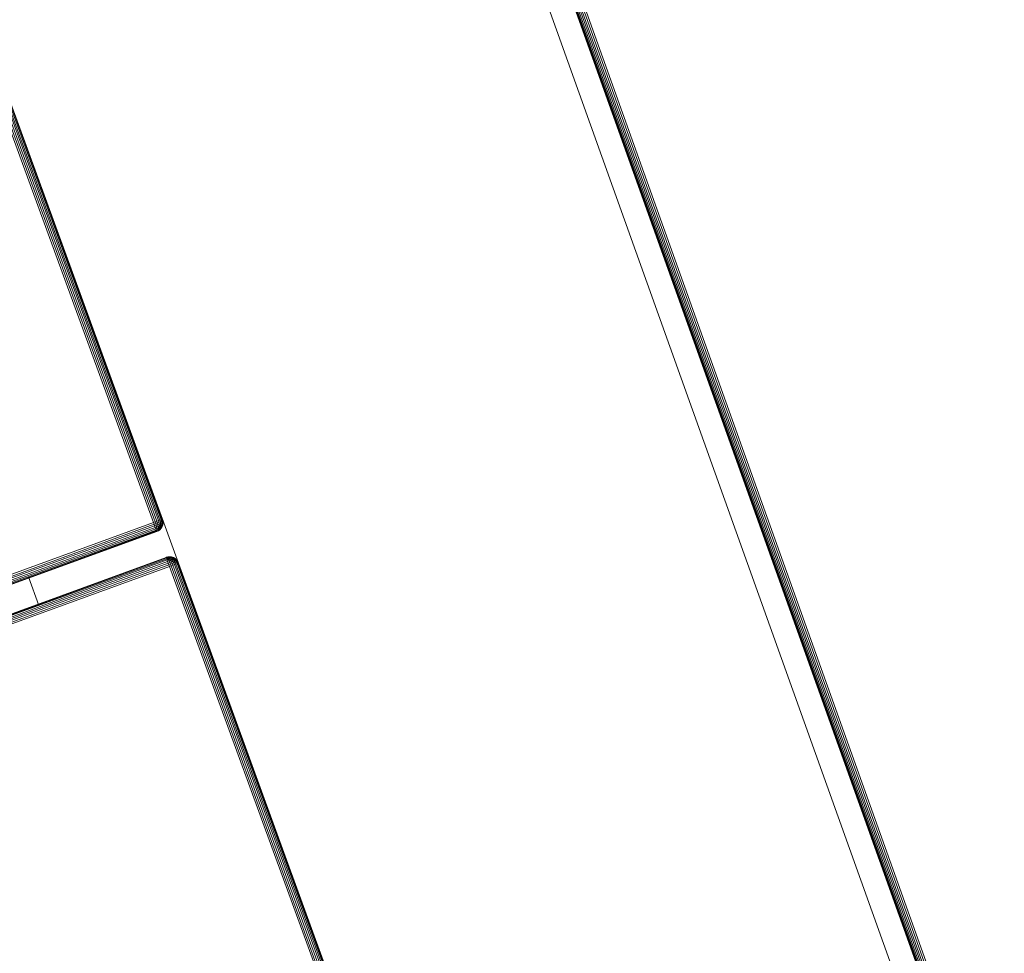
# Model space of a CAD drawing. Header units: millimetres. Extents: x -68595 to 26741, y -534 to 35396.
# Tile 85 of 172: x -56736 to -56534, y 25647 to 25839. Entities that reach past the tile are written whole.
import ezdxf

# ---------------------------------------------------------------- set-up
doc = ezdxf.new("R2010")
doc.units = ezdxf.units.MM
for name, color, linetype, lineweight, true_color in [('Furniture-1', 7, 'Continuous', 9, 0xaaaaaa), ('Kohvikulaud-1', 7, 'Continuous', 9, 0xaaaaaa), ('Kohvikutool-1', 7, 'Continuous', 9, 0xaaaaaa), ('Surface Pattern-1', 7, 'Continuous', 9, 0x232323)]:
    doc.layers.add(name, color=color, linetype=linetype, lineweight=lineweight, true_color=true_color)

# ---------------------------------------------------------------- blocks, each defined once
blk = doc.blocks.new('MA_Kohvikulaud - Kohvikulaud_DWG-V70-Sisehoov')
at = {"layer": 'Kohvikulaud-1'}
for p, q in [((354.88, 449.97), (263.88, 449.97)), ((263.88, 449.86), (354.88, 449.86)), ((263.88, 449.67), (354.88, 449.67)), ((354.88, 450), (355.24, 449.97)), ((354.88, 449.97), (354.88, 450)), ((355.24, 449.97), (354.88, 450)), ((354.88, 449.86), (354.88, 449.97)), ((354.88, 449.97), (355.24, 449.93)), ((354.88, 449.67), (354.88, 449.86)), ((354.88, 449.86), (355.24, 449.83)), ((354.88, 449.41), (354.88, 449.67)), ((354.88, 449.67), (355.24, 449.65)), ((354.89, 450), (364.51, 450)), ((355.24, 449.97), (355.61, 449.86)), ((355.61, 449.86), (355.24, 449.97)), ((355.24, 449.97), (355.24, 449.93)), ((355.61, 449.83), (355.24, 449.93)), ((355.24, 449.93), (355.24, 449.83)), ((355.24, 449.83), (355.61, 449.73)), ((355.24, 449.83), (355.24, 449.65)), ((355.61, 449.86), (355.97, 449.67)), ((355.97, 449.67), (355.61, 449.86)), ((355.61, 449.86), (355.61, 449.83)), ((355.97, 449.65), (355.61, 449.83)), ((355.61, 449.83), (355.61, 449.73)), ((355.61, 449.73), (355.97, 449.56)), ((355.61, 449.73), (355.61, 449.56)), ((355.97, 449.67), (356.29, 449.41)), ((356.29, 449.41), (355.97, 449.67)), ((355.97, 449.67), (355.97, 449.65)), ((363.09, 449.41), (363.41, 449.67)), ((363.41, 449.67), (363.09, 449.41)), ((363.41, 449.67), (363.76, 449.86)), ((363.76, 449.86), (363.41, 449.67)), ((363.76, 449.83), (363.41, 449.65)), ((363.41, 449.56), (363.76, 449.73)), ((363.41, 449.65), (363.41, 449.67)), ((363.76, 449.86), (364.14, 449.97)), ((364.14, 449.97), (363.76, 449.86)), ((364.14, 449.93), (363.76, 449.83)), ((363.76, 449.83), (363.76, 449.86)), ((363.76, 449.73), (364.14, 449.83)), ((363.76, 449.83), (363.76, 449.73)), ((363.76, 449.73), (363.76, 449.56)), ((364.14, 449.97), (364.5, 450)), ((364.5, 450), (364.14, 449.97)), ((364.14, 449.93), (364.14, 449.97)), ((364.14, 449.93), (364.5, 449.97)), ((364.14, 449.83), (364.14, 449.93)), ((364.14, 449.83), (364.5, 449.86)), ((364.14, 449.65), (364.14, 449.83)), ((364.14, 449.65), (364.5, 449.67)), ((364.5, 449.97), (364.5, 450)), ((364.5, 449.86), (364.5, 449.97)), ((455.5, 449.97), (364.5, 449.97)), ((364.5, 449.67), (364.5, 449.86)), ((364.5, 449.86), (455.5, 449.86)), ((364.5, 449.41), (364.5, 449.67)), ((364.5, 449.67), (455.5, 449.67)), ((263.88, 449.41), (354.88, 449.41)), ((263.88, 449.09), (354.88, 449.09)), ((263.88, 448.74), (354.88, 448.74)), ((263.88, 448.36), (354.88, 448.36)), ((354.88, 448), (263.88, 448)), ((354.88, 449.09), (354.88, 449.41)), ((354.88, 449.41), (355.24, 449.39)), ((354.88, 448.74), (354.88, 449.09)), ((354.88, 449.09), (355.24, 449.08)), ((354.88, 448.36), (354.88, 448.74)), ((354.88, 448.74), (355.24, 448.72)), ((354.88, 448), (354.88, 448.36)), ((354.88, 448.36), (355.24, 448.36)), ((354.88, -448), (354.88, 448)), ((354.88, 448), (355.24, 448)), ((355.24, 449.65), (355.61, 449.56)), ((355.24, 449.65), (355.24, 449.39)), ((355.24, 449.39), (355.61, 449.31)), ((355.24, 449.39), (355.24, 449.08)), ((355.24, 449.08), (355.61, 449.02)), ((355.24, 449.08), (355.24, 448.72)), ((355.24, 448.72), (355.61, 448.68)), ((355.24, 448.72), (355.24, 448.36)), ((355.24, 448.36), (355.61, 448.34)), ((355.24, 448), (355.24, 448.36)), ((355.24, 448), (355.61, 448)), ((355.24, 448), (355.24, -448)), ((355.61, 449.56), (355.97, 449.4)), ((355.61, 449.56), (355.61, 449.31)), ((355.61, 449.31), (355.97, 449.18)), ((355.61, 449.31), (355.61, 449.02)), ((355.61, 449.02), (355.97, 448.92)), ((355.61, 449.02), (355.61, 448.68)), ((355.61, 448.68), (355.97, 448.62)), ((355.61, 448.68), (355.61, 448.34)), ((355.61, 448.34), (355.97, 448.3)), ((355.61, 448), (355.61, 448.34)), ((355.61, 448), (355.97, 448)), ((355.61, -448), (355.61, 448)), ((356.29, 449.39), (355.97, 449.65)), ((355.97, 449.65), (355.97, 449.56)), ((355.97, 449.56), (356.29, 449.31)), ((355.97, 449.56), (355.97, 449.4)), ((355.97, 449.4), (356.29, 449.18)), ((355.97, 449.4), (355.97, 449.18)), ((355.97, 449.18), (356.29, 449)), ((355.97, 449.18), (355.97, 448.92)), ((355.97, 448.92), (356.29, 448.77)), ((355.97, 448.92), (355.97, 448.62)), ((355.97, 448.62), (356.29, 448.52)), ((355.97, 448.62), (355.97, 448.3)), ((355.97, 448.3), (356.29, 448.26)), ((355.97, 448), (355.97, 448.3)), ((355.97, 448), (356.29, 448)), ((355.97, -448), (355.97, 448)), ((356.29, 449.41), (356.55, 449.09)), ((356.55, 449.09), (356.29, 449.41)), ((356.29, 449.41), (356.29, 449.39)), ((356.55, 449.08), (356.29, 449.39)), ((356.29, 449.39), (356.29, 449.31)), ((356.29, 449.31), (356.55, 449.02)), ((356.29, 449.31), (356.29, 449.18)), ((356.29, 449.18), (356.55, 448.92)), ((356.29, 449.18), (356.29, 449)), ((356.29, 449), (356.55, 448.77)), ((356.29, 449), (356.29, 448.77)), ((356.29, 448.77), (356.55, 448.6)), ((356.29, 448.77), (356.29, 448.52)), ((356.29, 448.52), (356.55, 448.4)), ((356.29, 448.52), (356.29, 448.26)), ((356.29, 448.26), (356.55, 448.2)), ((356.29, 448), (356.29, 448.26)), ((356.29, 448), (356.55, 448)), ((356.29, -448), (356.29, 448)), ((356.55, 449.09), (356.73, 448.74)), ((356.55, 449.09), (356.73, 448.73)), ((356.55, 449.09), (356.55, 449.08)), ((356.73, 448.73), (356.55, 449.09)), ((356.73, 448.72), (356.55, 449.08)), ((356.55, 449.08), (356.55, 449.02)), ((356.73, 448.7), (356.55, 449.02)), ((356.55, 449.02), (356.73, 448.7)), ((356.55, 449.02), (356.55, 448.92)), ((356.55, 448.92), (356.73, 448.65)), ((356.55, 448.92), (356.73, 448.65)), ((356.55, 448.92), (356.55, 448.77)), ((356.55, 448.77), (356.73, 448.57)), ((356.55, 448.77), (356.73, 448.57)), ((356.55, 448.77), (356.55, 448.6)), ((356.55, 448.6), (356.73, 448.46)), ((356.55, 448.6), (356.73, 448.46)), ((356.55, 448.6), (356.55, 448.4)), ((356.55, 448.4), (356.73, 448.34)), ((356.55, 448.4), (356.73, 448.34)), ((356.55, 448.4), (356.55, 448.2)), ((356.55, 448.2), (356.73, 448.2)), ((356.55, 448), (356.55, 448.2)), ((356.73, 448.2), (356.55, 448.2)), ((356.55, 448), (356.73, 448.13)), ((356.73, 448.07), (356.55, 448)), ((356.55, -448), (356.55, 448)), ((356.73, 448.74), (356.84, 448.36)), ((356.73, 448.73), (356.84, 448.36)), ((356.84, 448.03), (356.73, 448)), ((356.73, -448), (356.73, 448)), ((356.84, 448.36), (356.88, 448)), ((356.84, 448.36), (356.88, 448)), ((356.84, 448.03), (356.88, 448)), ((356.84, -448), (356.84, 448)), ((362.5, 448), (362.53, 448.36)), ((362.53, 448.36), (362.5, 448)), ((362.5, 448), (362.53, 448.03)), ((362.53, 448.36), (362.64, 448.74)), ((362.53, 448.36), (362.64, 448.74)), ((362.53, 448), (362.64, 448.07)), ((362.53, 448), (362.53, -448)), ((362.64, 448.74), (362.83, 449.09)), ((362.83, 449.09), (362.64, 448.73)), ((362.83, 449.09), (362.64, 448.73)), ((362.83, 449.08), (362.64, 448.68)), ((362.83, 449.08), (362.64, 448.7)), ((362.64, 448.68), (362.83, 449.02)), ((362.64, 448.62), (362.83, 449.02)), ((362.64, 448.62), (362.83, 448.92)), ((362.64, 448.52), (362.83, 448.92)), ((362.64, 448.52), (362.83, 448.77)), ((362.64, 448.4), (362.83, 448.77)), ((362.64, 448.4), (362.83, 448.6)), ((362.64, 448.27), (362.83, 448.6)), ((362.64, 448.27), (362.83, 448.4)), ((362.64, 448.13), (362.83, 448.4)), ((362.64, 448.13), (362.83, 448.2)), ((362.83, 448), (362.64, 448.13)), ((362.64, 448.07), (362.83, 448)), ((362.64, 448), (362.64, -448)), ((362.83, 449.09), (363.09, 449.41)), ((363.09, 449.41), (362.83, 449.09)), ((363.09, 449.39), (362.83, 449.08)), ((362.83, 449.02), (363.09, 449.31)), ((362.83, 448.92), (363.09, 449.18)), ((362.83, 449.08), (362.83, 449.09)), ((362.83, 449.08), (362.83, 449.02)), ((362.83, 449.02), (362.83, 448.92)), ((362.83, 448.77), (363.09, 449)), ((362.83, 448.92), (362.83, 448.77)), ((362.83, 448.6), (363.09, 448.77)), ((362.83, 448.77), (362.83, 448.6)), ((362.83, 448.6), (362.83, 448.4)), ((362.83, 448.4), (363.09, 448.52)), ((362.83, 448.4), (362.83, 448.2)), ((362.83, 448.2), (363.09, 448.26)), ((362.83, 448.2), (362.83, 448)), ((362.83, 448), (363.09, 448)), ((362.83, -448), (362.83, 448)), ((363.41, 449.65), (363.09, 449.39)), ((363.09, 449.31), (363.41, 449.56)), ((363.09, 449.39), (363.09, 449.41)), ((363.09, 449.18), (363.41, 449.4)), ((363.09, 449.39), (363.09, 449.31)), ((363.09, 449.31), (363.09, 449.18)), ((363.09, 449), (363.41, 449.18)), ((363.09, 449.18), (363.09, 449)), ((363.09, 449), (363.09, 448.77)), ((363.09, 448.77), (363.41, 448.92)), ((363.09, 448.77), (363.09, 448.52)), ((363.09, 448.52), (363.41, 448.62)), ((363.09, 448.52), (363.09, 448.26)), ((363.09, 448.26), (363.41, 448.3)), ((363.09, 448.26), (363.09, 448)), ((363.09, 448), (363.41, 448)), ((363.09, 448), (363.09, -448)), ((363.41, 449.65), (363.41, 449.56)), ((363.41, 449.4), (363.76, 449.56)), ((363.41, 449.56), (363.41, 449.4)), ((363.41, 449.4), (363.41, 449.18)), ((363.41, 449.18), (363.76, 449.31)), ((363.41, 449.18), (363.41, 448.92)), ((363.41, 448.92), (363.76, 449.02)), ((363.41, 448.92), (363.41, 448.62)), ((363.41, 448.62), (363.76, 448.68)), ((363.41, 448.62), (363.41, 448.3)), ((363.41, 448.3), (363.76, 448.34)), ((363.41, 448.3), (363.41, 448)), ((363.41, 448), (363.76, 448)), ((363.41, -448), (363.41, 448)), ((363.76, 449.56), (364.14, 449.65)), ((363.76, 449.56), (363.76, 449.31)), ((363.76, 449.31), (364.14, 449.39)), ((363.76, 449.31), (363.76, 449.02)), ((363.76, 449.02), (364.14, 449.08)), ((363.76, 449.02), (363.76, 448.68)), ((363.76, 448.68), (364.14, 448.72)), ((363.76, 448.68), (363.76, 448.34)), ((363.76, 448.34), (364.14, 448.36)), ((363.76, 448.34), (363.76, 448)), ((363.76, 448), (364.14, 448)), ((363.76, -448), (363.76, 448)), ((364.14, 449.39), (364.14, 449.65)), ((364.14, 449.39), (364.5, 449.41)), ((364.14, 449.08), (364.14, 449.39)), ((364.14, 449.08), (364.5, 449.09)), ((364.14, 448.72), (364.14, 449.08)), ((364.14, 448.72), (364.5, 448.74)), ((364.14, 448.36), (364.14, 448.72)), ((364.14, 448.36), (364.5, 448.36)), ((364.14, 448.36), (364.14, 448)), ((364.14, 448), (364.5, 448)), ((364.14, -448), (364.14, 448)), ((364.5, 449.09), (364.5, 449.41)), ((364.5, 449.41), (455.5, 449.41)), ((364.5, 448.74), (364.5, 449.09)), ((364.5, 449.09), (455.5, 449.09)), ((364.5, 448.36), (364.5, 448.74)), ((364.5, 448.74), (455.5, 448.74)), ((364.5, 448), (364.5, 448.36)), ((364.5, 448.36), (455.5, 448.36)), ((455.5, 448), (364.5, 448)), ((364.5, 448), (364.5, -448)), ((362.83, 420), (356.55, 420))]:
    blk.add_line(p, q, dxfattribs=at)
blk = doc.blocks.new('MA_Kohvikulaud - MA_Kohvikulaud-V71-Sisehoov')
blk.add_blockref('MA_Kohvikulaud - Kohvikulaud_DWG-V70-Sisehoov', (-357.3, 23.93))
blk = doc.blocks.new('MA_Kohvikultool - Kohvikutool_DWG-V76-Sisehoov')
at = {"layer": 'Kohvikutool-1'}
for p, q in [((285, 465), (285, 15)), ((278, 458), (278, 22)), ((278.36, 458), (278.36, 22)), ((278.74, 22), (278.74, 458)), ((279.09, 22), (279.09, 458)), ((279.41, 22), (279.41, 458)), ((279.67, 22), (279.67, 458)), ((279.86, 22), (279.86, 458)), ((279.97, 22), (279.97, 458))]:
    blk.add_line(p, q, dxfattribs=at)
blk = doc.blocks.new('MA_Kohvikultool - MA_Kohvikultool-V77-Sisehoov')
blk.add_blockref('MA_Kohvikultool - Kohvikutool_DWG-V76-Sisehoov', (111.57, -216.07))

msp = doc.modelspace()

# ---------------------------------------------------------------- hatches: boundary and pattern name
at = {"layer": 'Surface Pattern-1'}
h = msp.add_hatch(dxfattribs=at)
h.set_pattern_fill('FP_11', color=256, style=0, pattern_type=2)
h.set_pattern_definition([(180, (-60511.6, 28001.26), (-7e-14, -600), []), (270, (-60511.6, 28001.26), (600, 4e-14), [])])
h.paths.add_polyline_path([(-56372.24, 23783.07), (-52926.5, 28355.73), (-52913.6, 29348.17), (-57646.08, 29348.17), (-57646.08, 27269.19), (-59908.79, 25551.47), (-56383.81, 23788.85)])
h.paths.add_polyline_path([(-56972.18, 24224.63), (-57032.44, 24396.47), (-57028.67, 24397.82), (-57033.09, 24413.51), (-57030.77, 24414.61), (-56944.92, 24445.32), (-56962.79, 24495.28), (-57056.95, 24461.6), (-57053.35, 24451.56), (-57081.6, 24441.45), (-57240.36, 24885.25), (-57212.11, 24895.35), (-57208.52, 24885.31), (-56784.81, 25036.88), (-56788.41, 25046.92), (-56760.16, 25057.03), (-56602.05, 24613), (-56629.65, 24603.13), (-56633.24, 24613.17), (-56727.4, 24579.49), (-56709.53, 24529.53), (-56620.06, 24560.5), (-56619.77, 24560.25), (-56614.65, 24545.93), (-56609.79, 24547.61), (-56548.47, 24376.2), (-56971.16, 24224.99)])
h.paths.add_polyline_path([(-56956.88, 24270.94), (-56589.83, 24402.74), (-56599.61, 24430.07), (-56966.82, 24298.71), (-56957.9, 24273.79)])
h.paths.add_polyline_path([(-56916.67, 24455.43), (-56737.77, 24519.42), (-56755.65, 24569.39), (-56934.54, 24505.39), (-56917.53, 24457.84)])
h.paths.add_polyline_path([(-57066.17, 24576.46), (-56698.96, 24707.82), (-56700.65, 24712.53), (-57067.86, 24581.16), (-57067.33, 24579.7)])
h.paths.add_polyline_path([(-57103.64, 24681.21), (-56736.43, 24812.57), (-56738.12, 24817.27), (-57105.33, 24685.91)])
h.paths.add_polyline_path([(-57141.12, 24785.95), (-56773.91, 24917.32), (-56775.59, 24922.02), (-57142.8, 24790.66)])
h.paths.add_polyline_path([(-58248.06, 24880.15), (-58399.63, 25303.85), (-58227.79, 25364.12), (-58226.44, 25360.35), (-58210.75, 25364.77), (-58209.65, 25362.44), (-58178.94, 25276.59), (-58128.98, 25294.47), (-58162.66, 25388.62), (-58173.09, 25386.1), (-58182.81, 25413.28), (-57739.01, 25572.03), (-57728.91, 25543.79), (-57738.95, 25540.19), (-57587.38, 25116.49), (-57577.34, 25120.08), (-57567.23, 25091.84), (-58011.09, 24933.24), (-58020.63, 24961.5), (-58011.09, 24964.92), (-58044.77, 25059.07), (-58094.73, 25041.2), (-58063.76, 24951.73), (-58064.01, 24951.44), (-58078.33, 24946.32), (-58076.65, 24941.46), (-58246.71, 24880.63)])
h.paths.add_polyline_path([(-58221.96, 24921.34), (-58194.19, 24931.28), (-58325.55, 25298.49), (-58353.32, 25288.55), (-58222.35, 24922.44)])
h.paths.add_polyline_path([(-57379.52, 24953.57), (-57687.86, 25799.11), (-56841.95, 26106.4), (-56533.99, 25261.91), (-57378.33, 24954.01)])
h.paths.add_polyline_path([(-57361.62, 24992.03), (-56981.38, 25131.47), (-57005.32, 25197.14), (-57385.81, 25058.38), (-57362.81, 24995.31)])
h.paths.add_polyline_path([(-57916.44, 25030.64), (-57911.74, 25032.32), (-58043.1, 25399.53), (-58047.81, 25397.85), (-57928.21, 25063.54)])
h.paths.add_polyline_path([(-57811.69, 25068.11), (-57806.99, 25069.79), (-57938.35, 25437), (-57943.06, 25435.32), (-57835.06, 25133.42)])
h.paths.add_polyline_path([(-58104.84, 25069.45), (-58054.88, 25087.32), (-58118.87, 25266.22), (-58168.75, 25248.1), (-58105.14, 25070.31)])
h.paths.add_polyline_path([(-57706.94, 25105.58), (-57702.24, 25107.26), (-57833.6, 25474.48), (-57838.31, 25472.79), (-57708.3, 25109.38)])
h.paths.add_polyline_path([(-56952.94, 25141.06), (-56572.45, 25279.81), (-56596.65, 25346.17), (-56977.14, 25207.41), (-56953.72, 25143.19)])
h.paths.add_polyline_path([(-57418.36, 25147.64), (-57037.87, 25286.39), (-57039.79, 25291.67), (-57420.29, 25152.92)])
h.paths.add_polyline_path([(-57452.83, 25242.17), (-57072.34, 25380.92), (-57074.57, 25386.1), (-57454.76, 25247.46)])
h.paths.add_polyline_path([(-57009.68, 25296.66), (-56629.19, 25435.42), (-56631.12, 25440.7), (-57011.61, 25301.95)])
h.paths.add_polyline_path([(-57487.31, 25336.71), (-57106.82, 25475.46), (-57108.74, 25480.74), (-57489.23, 25341.99)])
h.paths.add_polyline_path([(-57044.16, 25391.2), (-56663.67, 25529.95), (-56665.59, 25535.24), (-57046.08, 25396.48)])
h.paths.add_polyline_path([(-57521.78, 25431.24), (-57141.29, 25569.99), (-57143.22, 25575.28), (-57523.71, 25436.53)])
h.paths.add_polyline_path([(-56493.85, 25436.07), (-56503.95, 25464.31), (-56493.91, 25467.91), (-56645.48, 25891.61), (-56655.52, 25888.02), (-56665.63, 25916.26), (-56221.77, 26074.86), (-56211.73, 26046.78), (-56221.77, 26043.18), (-56188.09, 25949.03), (-56138.13, 25966.9), (-56169.1, 26056.37), (-56168.85, 26056.66), (-56154.53, 26061.78), (-56156.21, 26066.64), (-55984.8, 26127.95), (-55833.23, 25704.25), (-56005.07, 25643.98), (-56006.42, 25647.75), (-56022.11, 25643.33), (-56023.21, 25645.66), (-56053.92, 25731.51), (-56103.88, 25713.63), (-56070.2, 25619.48), (-56060.15, 25623.07), (-56050.05, 25594.82), (-56492.93, 25436.39)])
h.paths.add_polyline_path([(-57078.63, 25485.74), (-56698.14, 25624.49), (-56700.07, 25629.77), (-57080.56, 25491.02)])
h.paths.add_polyline_path([(-57556.25, 25525.78), (-57175.76, 25664.53), (-57177.69, 25669.81), (-57558.18, 25531.06)])
h.paths.add_polyline_path([(-56399.26, 25533.62), (-56394.55, 25535.31), (-56525.92, 25902.52), (-56530.62, 25900.84), (-56404.18, 25547.38)])
h.paths.add_polyline_path([(-56294.51, 25571.1), (-56289.8, 25572.78), (-56421.17, 25939.99), (-56425.87, 25938.31), (-56317.88, 25636.41)])
h.paths.add_polyline_path([(-57113.1, 25580.27), (-56732.61, 25719.02), (-56734.54, 25724.31), (-57115.03, 25585.56)])
h.paths.add_polyline_path([(-56189.76, 25608.57), (-56185.05, 25610.25), (-56316.42, 25977.46), (-56321.12, 25975.78), (-56191.12, 25612.37)])
h.paths.add_polyline_path([(-57590.73, 25620.31), (-57210.24, 25759.06), (-57212.16, 25764.35), (-57592.65, 25625.6)])
h.paths.add_polyline_path([(-57147.58, 25674.81), (-56767.09, 25813.56), (-56769.01, 25818.84), (-57149.51, 25680.09), (-57147.66, 25675.03)])
h.paths.add_polyline_path([(-55907.31, 25709.61), (-55879.54, 25719.55), (-56011.34, 26086.6), (-56038.67, 26076.82), (-55910.5, 25718.53)])
h.paths.add_polyline_path([(-57625.2, 25714.85), (-57244.71, 25853.6), (-57246.64, 25858.88), (-57627.13, 25720.13)])
h.paths.add_polyline_path([(-56113.99, 25741.88), (-56064.12, 25760), (-56128.02, 25938.65), (-56177.98, 25920.78), (-56117.04, 25750.4)])
h.paths.add_polyline_path([(-57182.05, 25769.34), (-56801.56, 25908.09), (-56803.49, 25913.38), (-57183.98, 25774.63)])
h.paths.add_polyline_path([(-57216.53, 25863.88), (-56836.04, 26002.63), (-56837.96, 26007.91), (-57218.45, 25869.16)])
h.paths.add_polyline_path([(-57584.59, 25958.63), (-57743.35, 26402.43), (-57715.1, 26412.54), (-57711.51, 26402.49), (-57617.35, 26436.17), (-57635.22, 26486.13), (-57724.69, 26455.16), (-57724.98, 26455.41), (-57730.1, 26469.74), (-57734.96, 26468.05), (-57796.28, 26639.46), (-57372.58, 26791.03), (-57312.31, 26619.19), (-57316.08, 26617.84), (-57311.66, 26602.15), (-57313.99, 26601.05), (-57399.83, 26570.34), (-57381.96, 26520.38), (-57287.8, 26554.06), (-57291.4, 26564.11), (-57263.15, 26574.21), (-57104.55, 26130.36), (-57132.64, 26120.31), (-57136.23, 26130.36), (-57559.94, 25978.78), (-57556.34, 25968.74), (-57559.94, 25967.45)])
h.paths.add_polyline_path([(-57569.16, 26093.64), (-57201.95, 26225), (-57203.63, 26229.71), (-57570.85, 26098.35)])
h.paths.add_polyline_path([(-57606.63, 26198.39), (-57239.42, 26329.75), (-57241.11, 26334.46), (-57608.32, 26203.1)])
h.paths.add_polyline_path([(-55198.65, 26278.17), (-55244.1, 26281.51), (-55274.85, 26286.86), (-55309.16, 26296.5), (-55340.15, 26308.36), (-55371.17, 26324.08), (-55401.71, 26343.51), (-55426.12, 26362.63), (-55453.12, 26388.43), (-55475.67, 26414.79), (-55493.84, 26440.67), (-55510.83, 26470.73), (-55524.99, 26502.59), (-55535.87, 26535.58), (-55543.15, 26568.05), (-55547.27, 26601.24), (-55548.19, 26637.91), (-55545.81, 26669.86), (-55539.95, 26704.44), (-55531.02, 26736.73), (-55518.46, 26769.67), (-55503.39, 26799.61), (-55484.69, 26829.37), (-55462.53, 26857.49), (-55438.4, 26882.64), (-55413.29, 26904.26), (-55382.92, 26925.31), (-55356.85, 26940), (-55324.02, 26954.59), (-55287.86, 26966.24), (-55258.82, 26972.67), (-55222.86, 26976.93), (-55190.37, 26977.79), (-55155.28, 26975.09), (-55122.37, 26969.47), (-55087.42, 26959.59), (-55057.15, 26947.98), (-55026.25, 26932.33), (-54997.46, 26914.21), (-54969.15, 26891.89), (-54945.3, 26869.14), (-54921.64, 26841.55), (-54903.47, 26815.68), (-54886.83, 26786.37), (-54872.32, 26753.76), (-54861.44, 26720.79), (-54854.16, 26688.34), (-54850.03, 26654.96), (-54849.11, 26618.36), (-54851.49, 26586.5), (-54857.35, 26551.89), (-54866.28, 26519.62), (-54878.85, 26486.67), (-54893.91, 26456.74), (-54912.62, 26426.98), (-54934.77, 26398.86), (-54958.91, 26373.71), (-54984.02, 26352.08), (-55011.48, 26332.79), (-55040.46, 26316.35), (-55074.35, 26301.38), (-55106.05, 26290.96), (-55138.94, 26283.63), (-55175.94, 26279.29), (-55191.08, 26278.54)])
h.paths.add_polyline_path([(-57644.11, 26303.14), (-57276.89, 26434.5), (-57278.58, 26439.21), (-57645.79, 26307.84)])
h.paths.add_polyline_path([(-55052.02, 26355.09), (-55045.1, 26359.18), (-55051.49, 26355.4)])
h.paths.add_polyline_path([(-55026.4, 26370.45), (-55019.38, 26375.63), (-55026.34, 26370.5)])
h.paths.add_polyline_path([(-54958.53, 26432.15), (-54953.03, 26439.51), (-54958.2, 26432.59)])
h.paths.add_polyline_path([(-57589.1, 26446.28), (-57410.21, 26510.27), (-57428.32, 26560.15), (-57606.98, 26496.24), (-57592.16, 26454.81)])
h.paths.add_polyline_path([(-54924.93, 26482.71), (-54921.56, 26489.74), (-54924.81, 26482.97)])
h.paths.add_polyline_path([(-54901.85, 26538.84), (-54899.84, 26546.58), (-54901.66, 26539.57)])
h.paths.add_polyline_path([(-57745.15, 26585.59), (-57377.93, 26716.95), (-57387.87, 26744.73), (-57754.92, 26612.92), (-57747.43, 26591.96)])
h.paths.add_polyline_path([(-54890.13, 26598.38), (-54889.68, 26606.37), (-54890.09, 26599.13)])
h.paths.add_polyline_path([(-54890.25, 26659.35), (-54891.36, 26667.05), (-54890.28, 26659.52)])
h.paths.add_polyline_path([(-54896.51, 26696.28), (-54897.34, 26699.61), (-54896.88, 26697.77)])
h.paths.add_polyline_path([(-54925.57, 26774.81), (-54929.66, 26781.73), (-54925.88, 26775.33)])
h.paths.add_polyline_path([(-54940.93, 26800.42), (-54946.11, 26807.44), (-54940.98, 26800.49)])
h.paths.add_polyline_path([(-55002.63, 26868.3), (-55009.99, 26873.8), (-55002.81, 26868.43)])
h.paths.add_polyline_path([(-55053.19, 26901.9), (-55063.15, 26906.64), (-55053.45, 26902.02)])
h.paths.add_polyline_path([(-55109.32, 26924.98), (-55117.06, 26926.98), (-55110.05, 26925.16)])
h.paths.add_polyline_path([(-55168.86, 26936.7), (-55176.85, 26937.15), (-55169.61, 26936.74)])
h.paths.add_polyline_path([(-54908.65, 28393.03), (-55778.65, 28393.03), (-55778.65, 29293.03), (-54878.65, 29293.03), (-54878.65, 28393.03), (-54880.65, 28393.03)])
h.paths.add_polyline_path([(-56234.68, 28401.71), (-56558.79, 28752.86), (-56536.52, 28772.96), (-56527.3, 28762.97), (-56453.81, 28830.8), (-56489.8, 28869.79), (-56560.03, 28806.29), (-56560.75, 28806.8), (-56570.98, 28817.34), (-56574.76, 28814.39), (-56698, 28947.91), (-56367.06, 29252.83), (-56243.82, 29119.31), (-56247.02, 29115.21), (-56237.39, 29103.11), (-56237.84, 29102.35), (-56306.1, 29039.35), (-56270.11, 29000.36), (-56196.62, 29068.18), (-56206.07, 29078.42), (-56184.03, 29098.77), (-55859.92, 28747.62), (-55881.96, 28727.27), (-55891.41, 28737.51), (-56222.09, 28432.3), (-56212.64, 28422.06), (-56222.09, 28413.34)])
h.paths.add_polyline_path([(-54499.96, 28407.53), (-54520.3, 28429.57), (-54510.07, 28439.02), (-54815.28, 28769.7), (-54825.51, 28760.25), (-54845.86, 28782.29), (-54494.71, 29106.4), (-54474.37, 29084.36), (-54484.6, 29074.91), (-54416.78, 29001.43), (-54377.79, 29037.41), (-54441.29, 29107.64), (-54440.78, 29108.37), (-54430.23, 29118.59), (-54433.18, 29122.37), (-54299.66, 29245.61), (-53994.74, 28914.67), (-54128.26, 28791.43), (-54132.36, 28794.64), (-54144.46, 28785), (-54145.22, 28785.45), (-54208.23, 28853.71), (-54247.22, 28817.72), (-54179.39, 28744.23), (-54169.16, 28753.68), (-54148.81, 28731.64), (-54497.3, 28409.98)])
h.paths.add_polyline_path([(-55074.35, 28423.03), (-54908.65, 28423.03), (-54908.65, 28493.66), (-55313.65, 28493.66), (-55313.65, 28423.03)])
h.paths.add_polyline_path([(-55343.65, 28423.03), (-55343.65, 28493.66), (-55748.65, 28493.66), (-55748.65, 28423.03), (-55510.83, 28423.03)])
h.paths.add_polyline_path([(-56275.5, 28534.39), (-55988.91, 28798.91), (-55992.3, 28802.58), (-56278.89, 28538.07)])
h.paths.add_polyline_path([(-54448.66, 28536.52), (-54444.99, 28539.91), (-54709.51, 28826.5), (-54713.18, 28823.11), (-54455.15, 28543.55)])
h.paths.add_polyline_path([(-54908.65, 28588.66), (-54908.65, 28594.28), (-55313.65, 28594.28), (-55313.65, 28588.66), (-55074.35, 28588.66)])
h.paths.add_polyline_path([(-55343.65, 28588.66), (-55343.65, 28594.28), (-55748.65, 28594.28), (-55748.65, 28588.66), (-55510.83, 28588.66)])
h.paths.add_polyline_path([(-54366.91, 28611.98), (-54363.24, 28615.37), (-54627.76, 28901.95), (-54631.43, 28898.56), (-54378.43, 28624.45)])
h.paths.add_polyline_path([(-56350.95, 28616.14), (-56064.37, 28880.66), (-56067.76, 28884.33), (-56354.34, 28619.82)])
h.paths.add_polyline_path([(-54285.16, 28687.43), (-54281.49, 28690.82), (-54546.01, 28977.41), (-54549.68, 28974.02), (-54289.67, 28692.32)])
h.paths.add_polyline_path([(-55074.35, 28689.28), (-54908.65, 28689.28), (-54908.65, 28694.91), (-55313.65, 28694.91), (-55313.65, 28689.28), (-55292.59, 28689.28)])
h.paths.add_polyline_path([(-55510.83, 28689.28), (-55343.65, 28689.28), (-55343.65, 28694.91), (-55748.65, 28694.91), (-55748.65, 28689.28), (-55729.08, 28689.28)])
h.paths.add_polyline_path([(-56426.41, 28697.89), (-56139.82, 28962.41), (-56143.21, 28966.08), (-56429.8, 28701.57)])
h.paths.add_polyline_path([(-55074.35, 28789.91), (-54908.65, 28789.91), (-54908.65, 28795.53), (-55313.65, 28795.53), (-55313.65, 28789.91), (-55183.47, 28789.91)])
h.paths.add_polyline_path([(-55510.83, 28789.91), (-55343.65, 28789.91), (-55343.65, 28795.53), (-55748.65, 28795.53), (-55748.65, 28789.91), (-55729.08, 28789.91)])
h.paths.add_polyline_path([(-54267.56, 28839.76), (-54228.57, 28875.75), (-54357.97, 29014.88), (-54396.43, 28979.38), (-54285.55, 28859.25)])
h.paths.add_polyline_path([(-56431.77, 28851.14), (-56292.15, 28980.01), (-56328.14, 29019), (-56467.76, 28890.13), (-56433, 28852.47)])
h.paths.add_polyline_path([(-54908.65, 28890.53), (-54908.65, 28896.16), (-55313.65, 28896.16), (-55313.65, 28890.53), (-54965.22, 28890.53)])
h.paths.add_polyline_path([(-55748.65, 28890.53), (-55343.65, 28890.53), (-55343.65, 28896.16), (-55748.65, 28896.16)])
h.paths.add_polyline_path([(-54064.73, 28890.89), (-54043.3, 28911.17), (-54307.57, 29197.49), (-54329.25, 29177.48), (-54069.27, 28895.82)])
h.paths.add_polyline_path([(-56629.87, 28918.33), (-56343.28, 29182.85), (-56363.56, 29204.27), (-56649.88, 28940.01), (-56633.56, 28922.33)])
h.paths.add_polyline_path([(-55313.65, 28991.16), (-54908.65, 28991.16), (-54908.65, 28996.78), (-55313.65, 28996.78)])
h.paths.add_polyline_path([(-55729.08, 28991.16), (-55343.65, 28991.16), (-55343.65, 28996.78), (-55748.65, 28996.78), (-55748.65, 28991.16)])
h.paths.add_polyline_path([(-55292.59, 29091.78), (-54908.65, 29091.78), (-54908.65, 29097.41), (-55313.65, 29097.41), (-55313.65, 29091.78)])
h.paths.add_polyline_path([(-55343.65, 29091.78), (-55343.65, 29097.41), (-55748.65, 29097.41), (-55748.65, 29091.78), (-55510.83, 29091.78)])
h.paths.add_polyline_path([(-55292.59, 29192.41), (-54908.65, 29192.41), (-54908.65, 29198.03), (-55313.65, 29198.03), (-55313.65, 29192.41)])
h.paths.add_polyline_path([(-55748.65, 29192.41), (-55343.65, 29192.41), (-55343.65, 29198.03), (-55748.65, 29198.03)])

# ---------------------------------------------------------------- block references
at = {"layer": 'Furniture-1'}
for name, p, rotation in [('MA_Kohvikultool - MA_Kohvikultool-V77-Sisehoov', (-56204.35, 25835.87), 199.6835469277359), ('MA_Kohvikulaud - MA_Kohvikulaud-V71-Sisehoov', (-57151.46, 25571.82), 290.0351301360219)]:
    msp.add_blockref(name, p, dxfattribs=dict(at, rotation=rotation))

doc.saveas('drawing.dxf')
